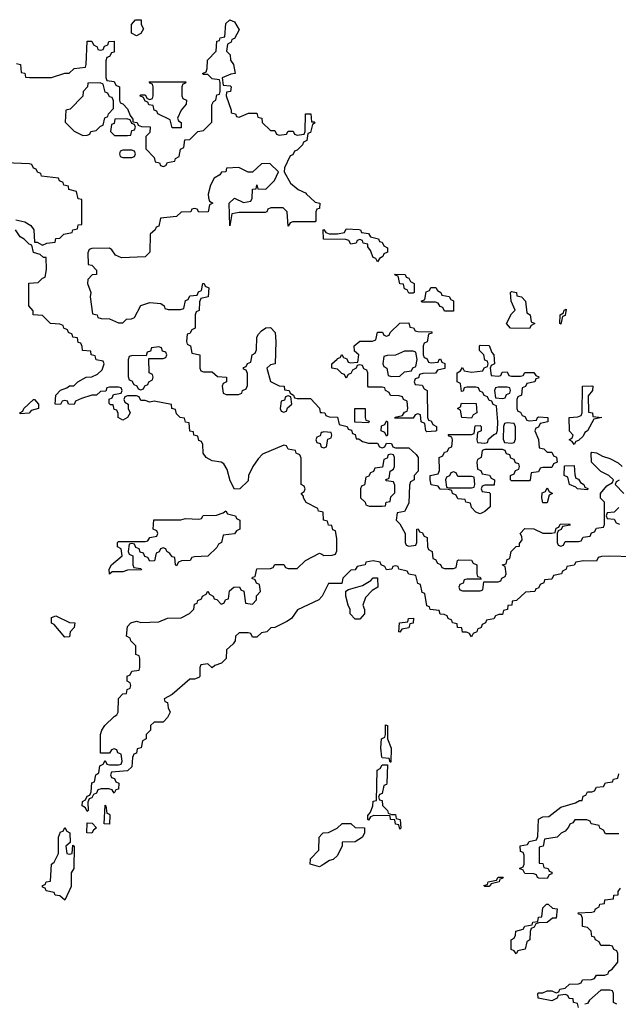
# Model space of a CAD drawing. Header units: inches. Extents: x 2808529 to 2951249, y 860290 to 1033701.
# Tile 43 of 153: x 2848648 to 2851328, y 1003462 to 1007871. Entities that reach past the tile are written whole.
import ezdxf

# ---------------------------------------------------------------- set-up
doc = ezdxf.new("R2010")
doc.units = ezdxf.units.IN
doc.header["$MEASUREMENT"] = 0
doc.layers.add('C8040', color=7, linetype='Continuous')
doc.layers.add('C8050', color=7, linetype='Continuous')

msp = doc.modelspace()

# ---------------------------------------------------------------- linework, layer by layer
at = {"layer": 'C8040', "color": 6}
for points in [[(2848634, 1007674), (2848650.9, 1007670.9), (2848654, 1007634), (2848671, 1007631), (2848674, 1007614), (2848691.6, 1007611.6), (2848790, 1007611.3), (2848849.1, 1007630.9), (2848868.7, 1007631.3), (2848892, 1007652), (2848942, 1007658), (2848946, 1007670), (2848950, 1007774), (2848970, 1007774), (2848978, 1007758), (2848994, 1007750), (2848998, 1007738), (2849010, 1007734), (2849022, 1007738), (2849028, 1007752), (2849042, 1007758), (2849047.3, 1007772.7), (2849070, 1007774), (2849070, 1007726), (2849058, 1007722), (2849050, 1007706), (2849038, 1007702), (2849032.7, 1007687.3), (2849032.7, 1007612.7), (2849038, 1007598), (2849070, 1007594), (2849078, 1007578), (2849094, 1007570), (2849094, 1007510), (2849098, 1007498), (2849110, 1007494), (2849130, 1007472), (2849142, 1007442), (2849154, 1007426), (2849154, 1007414), (2849174, 1007410), (2849178, 1007398), (2849192.7, 1007392.7), (2849231.3, 1007391.3), (2849230, 1007366), (2849212, 1007348), (2849212, 1007292), (2849250, 1007254), (2849254, 1007234), (2849274, 1007230), (2849278, 1007218), (2849290, 1007214), (2849302, 1007218), (2849310, 1007232), (2849342, 1007238), (2849346, 1007250), (2849362, 1007258), (2849368.4, 1007291.6), (2849382, 1007298), (2849387.3, 1007332.7), (2849410, 1007334), (2849446, 1007370), (2849470, 1007374), (2849507.3, 1007412.7), (2849508, 1007490), (2849515.3, 1007504.7), (2849526, 1007510), (2849530, 1007534), (2849542, 1007538), (2849546, 1007550), (2849546, 1007590), (2849542, 1007602), (2849510, 1007606), (2849490, 1007626), (2849470, 1007626), (2849466, 1007630), (2849482, 1007638), (2849487.3, 1007652.7), (2849488.7, 1007690), (2849528, 1007730), (2849530, 1007774), (2849542, 1007778), (2849546, 1007790), (2849566, 1007794), (2849570, 1007854), (2849589.1, 1007870.9), (2849610, 1007862), (2849630, 1007826), (2849610, 1007786), (2849598, 1007782), (2849594, 1007770), (2849578, 1007762), (2849574, 1007730), (2849590, 1007714), (2849591.3, 1007690), (2849604.7, 1007670), (2849612, 1007630), (2849592.7, 1007627.3), (2849554, 1007610), (2849558, 1007578), (2849590, 1007574), (2849594, 1007570), (2849592, 1007550), (2849574, 1007546), (2849572, 1007530), (2849594, 1007466), (2849594, 1007454), (2849614, 1007450), (2849618, 1007438), (2849630, 1007434), (2849672.7, 1007452.7), (2849710, 1007452), (2849714, 1007434), (2849732, 1007430), (2849734, 1007410), (2849770, 1007374), (2849790, 1007374), (2849798, 1007358), (2849810, 1007354), (2849842, 1007358), (2849850, 1007372), (2849871.6, 1007371.6), (2849878, 1007358), (2849890, 1007354), (2849922, 1007358), (2849926, 1007370), (2849928, 1007450), (2849951.3, 1007450), (2849954, 1007414), (2849966, 1007414), (2849971.3, 1007408.7), (2849958, 1007402), (2849950, 1007366), (2849938, 1007362), (2849934, 1007330), (2849918, 1007322), (2849914, 1007310), (2849890, 1007286), (2849878, 1007282), (2849870, 1007266), (2849858, 1007262), (2849832.7, 1007207.3), (2849832, 1007190), (2849859.6, 1007139.6), (2849894, 1007110), (2849930, 1007094), (2849931.1, 1007091.1), (2849970, 1007054), (2849992, 1007050), (2849990, 1007026), (2849978, 1007022), (2849974, 1007010), (2849974, 1006970), (2849970, 1006966), (2849870, 1006966), (2849858, 1006962), (2849850, 1006946), (2849846, 1007010), (2849828, 1007028), (2849772, 1007028), (2849758, 1007022), (2849754, 1007010), (2849747.3, 1007007.3), (2849630, 1007008), (2849598, 1007002), (2849588.4, 1006948.4), (2849586, 1007050), (2849610, 1007071), (2849650, 1007052), (2849682, 1007058), (2849688, 1007072), (2849690, 1007112), (2849706, 1007114), (2849710, 1007132), (2849714, 1007114), (2849750, 1007112), (2849788.9, 1007151.1), (2849806, 1007190), (2849767.3, 1007227.3), (2849730, 1007226), (2849690, 1007188), (2849670, 1007188.7), (2849628.4, 1007208.4), (2849574, 1007206), (2849570.9, 1007189.1), (2849552, 1007188), (2849543.6, 1007176.4), (2849518, 1007162), (2849502, 1007130), (2849492, 1007090), (2849492.7, 1007072.7), (2849498, 1007058), (2849512, 1007050), (2849498, 1007042), (2849492, 1007010), (2849450, 1007008.7), (2849442, 1007022), (2849430, 1007026), (2849418, 1007022), (2849414, 1007010), (2849371.3, 1007008.7), (2849350, 1006989), (2849278, 1006982), (2849270, 1006946), (2849258, 1006942), (2849254, 1006930), (2849232, 1006910), (2849231, 1006830), (2849210, 1006808.7), (2849104, 1006804), (2849076.4, 1006816.4), (2849060.4, 1006840.4), (2849050, 1006848), (2848970, 1006846), (2848958, 1006842), (2848952.7, 1006827.3), (2848954, 1006774), (2848970, 1006772), (2848991.3, 1006750), (2848991.3, 1006730), (2848972, 1006728), (2848952.7, 1006707.3), (2848952, 1006690), (2848966, 1006650), (2848962.8, 1006630), (2848974, 1006554), (2848994, 1006550), (2848998, 1006538), (2849012.7, 1006532.7), (2849050, 1006531.3), (2849090, 1006514), (2849110, 1006514), (2849126, 1006530), (2849148.4, 1006531.6), (2849162, 1006538), (2849190, 1006591), (2849230, 1006604.7), (2849279.6, 1006599.6), (2849294, 1006590), (2849298, 1006578), (2849312.7, 1006572.7), (2849367.3, 1006572.7), (2849382, 1006578), (2849390, 1006614), (2849402, 1006618), (2849410, 1006634), (2849442, 1006638), (2849448, 1006652), (2849462, 1006658), (2849468, 1006690), (2849474, 1006690), (2849478, 1006678), (2849494, 1006670), (2849492, 1006630), (2849458, 1006622), (2849452.7, 1006607.3), (2849451, 1006569), (2849438, 1006562), (2849434, 1006550), (2849434, 1006490), (2849418, 1006482), (2849410, 1006466), (2849398, 1006462), (2849394, 1006430), (2849398, 1006418), (2849412, 1006410), (2849418, 1006378), (2849454, 1006370), (2849454, 1006310), (2849458, 1006298), (2849470, 1006294), (2849510, 1006294), (2849532.7, 1006272.7), (2849574, 1006270), (2849574, 1006250), (2849558, 1006242), (2849554, 1006230), (2849558, 1006198), (2849572.7, 1006192.7), (2849627.3, 1006192.7), (2849642, 1006198), (2849646, 1006210), (2849662, 1006218), (2849667.3, 1006232.7), (2849667.3, 1006287.3), (2849662, 1006302), (2849650, 1006306), (2849650, 1006314), (2849662, 1006318), (2849668, 1006332), (2849682, 1006338), (2849688, 1006370), (2849702, 1006378), (2849708, 1006392), (2849709.3, 1006450), (2849717.5, 1006462.5), (2849730, 1006478), (2849750, 1006491.3), (2849770, 1006492), (2849791.3, 1006470), (2849794, 1006430), (2849792, 1006330), (2849770, 1006326), (2849754, 1006310), (2849771.3, 1006251.3), (2849810, 1006232), (2849832, 1006230), (2849834, 1006214), (2849854, 1006210), (2849858, 1006198), (2849874, 1006190), (2849878, 1006178), (2849890, 1006174), (2849950, 1006174), (2849990, 1006132), (2849992.7, 1006112.7), (2850000, 1006111.7)], [(2848630, 1006974), (2848670, 1006966), (2848698, 1006950), (2848711, 1006930), (2848714, 1006874), (2848726, 1006874), (2848750, 1006862), (2848769.1, 1006870.9), (2848806, 1006874), (2848809.1, 1006890.9), (2848828, 1006892), (2848846, 1006910), (2848882, 1006918), (2848886, 1006930), (2848906, 1006934), (2848910, 1006952), (2848926, 1006954), (2848926, 1007066), (2848909.2, 1007069.2), (2848902, 1007102), (2848868, 1007110), (2848866, 1007126), (2848846, 1007130), (2848842, 1007142), (2848826, 1007150), (2848822, 1007162), (2848746, 1007170), (2848742, 1007182), (2848728, 1007188), (2848722, 1007202), (2848710, 1007206), (2848702, 1007222), (2848690, 1007226), (2848586, 1007230)], [(2850000, 1005667.2), (2849986, 1005670), (2849982, 1005682), (2849930, 1005708.7), (2849918, 1005730), (2849918, 1005738), (2849908, 1005750), (2849922, 1005758), (2849926, 1005770), (2849922, 1005782), (2849908, 1005790), (2849907.3, 1005907.3), (2849902, 1005922), (2849886, 1005930), (2849882, 1005942), (2849850, 1005948), (2849842, 1005962), (2849830, 1005966), (2849735.3, 1005924.7), (2849714.8, 1005905.2), (2849691.3, 1005870), (2849672, 1005830), (2849670, 1005806), (2849634, 1005770), (2849610, 1005768), (2849590, 1005806), (2849577.2, 1005857.2), (2849562, 1005882), (2849549.1, 1005889.1), (2849510, 1005895.3), (2849482, 1005910), (2849469.2, 1005930), (2849468, 1005968), (2849462, 1005982), (2849450, 1005986), (2849446, 1006006), (2849428, 1006010), (2849426, 1006026), (2849410, 1006028), (2849406, 1006066), (2849390, 1006068), (2849386, 1006086), (2849366, 1006090), (2849350, 1006106), (2849346, 1006126), (2849328.7, 1006130), (2849327.3, 1006147.3), (2849250, 1006162), (2849230, 1006158), (2849210, 1006166), (2849190, 1006166), (2849182, 1006182), (2849170, 1006186), (2849130, 1006186), (2849118, 1006182), (2849114, 1006170), (2849118, 1006158), (2849134, 1006150), (2849134, 1006130), (2849142, 1006110), (2849130.7, 1006089.3), (2849110, 1006078), (2849088.7, 1006090), (2849088, 1006108), (2849082, 1006122), (2849070, 1006126), (2849066, 1006146), (2849054, 1006146), (2849048.4, 1006151.6), (2849048, 1006172), (2849062, 1006178), (2849067.3, 1006192.7), (2849102, 1006198), (2849106, 1006210), (2849102, 1006222), (2849090, 1006226), (2849050, 1006226), (2849038, 1006222), (2849032.7, 1006207.3), (2849010, 1006206), (2848991, 1006189), (2848970, 1006189), (2848924.7, 1006175.3), (2848898, 1006162), (2848891.6, 1006148.4), (2848866, 1006150), (2848862, 1006162), (2848850, 1006166), (2848838, 1006162), (2848830, 1006148), (2848806, 1006150), (2848809, 1006190), (2848830, 1006212), (2848858, 1006222), (2848870, 1006231.3), (2848890, 1006232), (2848908, 1006250), (2848946, 1006270), (2848970, 1006271.3), (2848996.4, 1006283.6), (2849016.4, 1006303.6), (2849026, 1006330), (2849022, 1006342), (2848990, 1006348), (2848986, 1006366), (2848968, 1006370), (2848966, 1006386), (2848929.3, 1006389.3), (2848928, 1006408), (2848922, 1006422), (2848910, 1006426), (2848906, 1006446), (2848886, 1006450), (2848882, 1006462), (2848866, 1006470), (2848862, 1006482), (2848846, 1006490), (2848842, 1006502), (2848828, 1006508), (2848786, 1006510), (2848750, 1006546), (2848708, 1006550), (2848707.3, 1006567.3), (2848689.1, 1006589.1), (2848688.9, 1006691.1), (2848730, 1006694), (2848750, 1006714), (2848762, 1006718), (2848768.4, 1006751.6), (2848766, 1006806), (2848754, 1006806), (2848739, 1006819), (2848710, 1006828.7), (2848702, 1006862), (2848690, 1006866), (2848668.4, 1006888.4), (2848650, 1006898), (2848628.7, 1006930)], [(2850000, 1006022.7), (2849998, 1006022), (2849992.7, 1006007.3), (2849978, 1006002), (2849974, 1005990), (2849978, 1005978), (2849992.7, 1005972.7), (2849998, 1005958), (2850000, 1005957.3)], [(2850000, 1005287.9), (2849986.4, 1005273.6), (2849891.3, 1005228.7), (2849864.7, 1005190), (2849844.5, 1005175.5), (2849790, 1005148.7), (2849772, 1005148), (2849754, 1005130), (2849730, 1005126), (2849710, 1005106), (2849690, 1005106), (2849682, 1005122), (2849670, 1005126), (2849630, 1005126), (2849614, 1005110), (2849612, 1005090), (2849603.6, 1005076.4), (2849574, 1005050), (2849572, 1005010), (2849552, 1004990), (2849521, 1004979), (2849510, 1004968.7), (2849490, 1004986), (2849458, 1004982), (2849454, 1004970), (2849454, 1004930), (2849450, 1004926), (2849430, 1004918), (2849410, 1004918), (2849330, 1004848.7), (2849294, 1004830), (2849298, 1004818), (2849310, 1004814), (2849312, 1004790), (2849322, 1004770), (2849310, 1004746), (2849290, 1004726), (2849250, 1004726), (2849234, 1004710), (2849234, 1004690), (2849214, 1004670), (2849214, 1004650), (2849198, 1004642), (2849192, 1004610), (2849174, 1004606), (2849170, 1004586), (2849158, 1004582), (2849152.7, 1004567.3), (2849150, 1004526), (2849130, 1004508), (2849058, 1004502), (2849054, 1004490), (2849058, 1004478), (2849072.7, 1004472.7), (2849078, 1004458), (2849091.6, 1004451.6), (2849090, 1004426), (2849078, 1004422), (2849070, 1004408), (2849062, 1004422), (2849047.3, 1004427.3), (2849012.7, 1004427.3), (2848998, 1004422), (2848992, 1004408), (2848978, 1004402), (2848970, 1004386), (2848958, 1004382), (2848952.7, 1004367.3), (2848954, 1004330), (2848950, 1004326), (2848942, 1004342), (2848928, 1004350), (2848928.7, 1004370), (2848942, 1004378), (2848950, 1004394), (2848962, 1004398), (2848967.3, 1004412.7), (2848970, 1004454), (2848982, 1004458), (2848988, 1004490), (2849002, 1004498), (2849006, 1004530), (2849022, 1004538), (2849030, 1004554), (2849038, 1004538), (2849050, 1004534), (2849090, 1004534), (2849102, 1004538), (2849106, 1004550), (2849102, 1004582), (2849087.3, 1004587.3), (2849082, 1004602), (2849070, 1004606), (2849058, 1004602), (2849050, 1004586), (2849010, 1004586), (2849009.2, 1004670), (2849015.3, 1004690), (2849028.7, 1004710), (2849070, 1004751.3), (2849082, 1004758), (2849088.7, 1004770), (2849090, 1004832), (2849110, 1004852), (2849126, 1004854), (2849128.4, 1004871.6), (2849142, 1004878), (2849146, 1004890), (2849142, 1004902), (2849128.4, 1004908.4), (2849128.4, 1004931.6), (2849142, 1004938), (2849150, 1004954), (2849182, 1004958), (2849186, 1004970), (2849186, 1005010), (2849182, 1005022), (2849168.4, 1005028.4), (2849167.3, 1005067.3), (2849146, 1005090), (2849142, 1005102), (2849126, 1005110), (2849130, 1005154), (2849146, 1005170), (2849170, 1005178), (2849190, 1005172), (2849270, 1005174), (2849310, 1005191.3), (2849370, 1005192), (2849408.7, 1005211.3), (2849428, 1005232), (2849430, 1005254), (2849442, 1005258), (2849446, 1005270), (2849462, 1005278), (2849466, 1005290), (2849482, 1005298), (2849490, 1005311.3), (2849498, 1005298), (2849514, 1005290), (2849518, 1005278), (2849530, 1005274), (2849550, 1005254), (2849562, 1005258), (2849570, 1005274), (2849582, 1005278), (2849587.3, 1005312.7), (2849606, 1005330), (2849631.3, 1005331.3), (2849638, 1005318), (2849652, 1005312), (2849658, 1005258), (2849690, 1005254), (2849707.3, 1005272.7), (2849708.4, 1005291.6), (2849726, 1005310), (2849722, 1005342), (2849707.3, 1005347.3), (2849702, 1005362), (2849688, 1005368), (2849690, 1005374), (2849702, 1005378), (2849710, 1005412), (2849770, 1005414), (2849782, 1005418), (2849790, 1005432), (2849830, 1005432), (2849838, 1005418), (2849850, 1005414), (2849890, 1005414), (2849928, 1005450), (2849990, 1005482), (2850000, 1005477)], [(2850000, 1004083.5), (2849990, 1004078), (2849949, 1004090), (2849950, 1004114), (2849987.3, 1004152.7), (2849988, 1004210), (2850000, 1004223.3)]]:
    msp.add_lwpolyline(points, dxfattribs=at)
for points in [[(2849170, 1007798), (2849148.7, 1007810), (2849148, 1007850), (2849166, 1007870), (2849191.3, 1007870), (2849192, 1007850), (2849202, 1007830), (2849190, 1007808.7)], [(2849008, 1007588), (2848952.7, 1007587.3), (2848951.3, 1007570), (2848932, 1007550), (2848930, 1007528), (2848874, 1007470), (2848854, 1007466), (2848852, 1007412), (2848891.1, 1007371.1), (2848930, 1007352), (2848950, 1007354), (2848962, 1007358), (2848966, 1007370), (2848990, 1007374), (2849010, 1007394), (2849022, 1007398), (2849028.4, 1007431.6), (2849042, 1007438), (2849046, 1007450), (2849067.3, 1007472.7), (2849067.3, 1007507.3), (2849062, 1007522), (2849050, 1007526), (2849042, 1007542), (2849030, 1007546), (2849022, 1007582)], [(2849330, 1007386), (2849322, 1007422), (2849266, 1007450), (2849262, 1007462), (2849250, 1007466), (2849246, 1007486), (2849226, 1007490), (2849222, 1007502), (2849210, 1007506), (2849202, 1007522), (2849186, 1007530), (2849190, 1007534), (2849210, 1007534), (2849218, 1007518), (2849230, 1007514), (2849242, 1007518), (2849246, 1007530), (2849246, 1007570), (2849242, 1007582), (2849230, 1007586), (2849227.3, 1007592.7), (2849392, 1007592), (2849390, 1007586), (2849378, 1007582), (2849374, 1007570), (2849374, 1007530), (2849378, 1007518), (2849394, 1007510), (2849392.7, 1007492.7), (2849370, 1007466), (2849354, 1007430), (2849358, 1007418), (2849371.1, 1007411.1), (2849370, 1007386)], [(2849127.3, 1007427.3), (2849074, 1007426), (2849070, 1007406), (2849058, 1007402), (2849054, 1007370), (2849072.7, 1007352.7), (2849130, 1007352), (2849146, 1007354), (2849150, 1007374), (2849162, 1007378), (2849166, 1007390), (2849162, 1007402), (2849150, 1007406), (2849142, 1007422)], [(2849150, 1007286), (2849110, 1007286), (2849098, 1007282), (2849094, 1007270), (2849098, 1007258), (2849110, 1007254), (2849150, 1007254), (2849162, 1007258), (2849166, 1007270), (2849162, 1007282)], [(2849270, 1006406), (2849238, 1006402), (2849232.7, 1006387.3), (2849218, 1006382), (2849214, 1006366), (2849152.7, 1006367.3), (2849138, 1006362), (2849132.7, 1006347.3), (2849132.7, 1006272.7), (2849138, 1006258), (2849150, 1006254), (2849158, 1006238), (2849172, 1006232), (2849178, 1006218), (2849190, 1006214), (2849202, 1006218), (2849208, 1006232), (2849222, 1006238), (2849226, 1006250), (2849242, 1006258), (2849246, 1006270), (2849242, 1006282), (2849228, 1006290), (2849226, 1006354), (2849290, 1006354), (2849302, 1006358), (2849306, 1006370), (2849302, 1006382), (2849287.3, 1006387.3), (2849282, 1006402)], [(2848650, 1006106), (2848648, 1006110), (2848662, 1006118), (2848666, 1006130), (2848710, 1006170.8), (2848714, 1006170), (2848732, 1006150), (2848731.3, 1006130), (2848699.6, 1006120.4), (2848690, 1006109.2)], [(2849850, 1006186), (2849838, 1006182), (2849832.7, 1006167.3), (2849818, 1006162), (2849814, 1006130), (2849818, 1006118), (2849830, 1006114), (2849842, 1006118), (2849847.3, 1006132.7), (2849866, 1006150), (2849862, 1006182)], [(2849350, 1005426), (2849346, 1005430), (2849342, 1005462), (2849330, 1005466), (2849320.4, 1005480.4), (2849306, 1005490), (2849302, 1005502), (2849290, 1005506), (2849278, 1005502), (2849272, 1005488), (2849258, 1005482), (2849252, 1005448), (2849230, 1005446), (2849222, 1005462), (2849207.3, 1005467.3), (2849202, 1005482), (2849187.3, 1005487.3), (2849182, 1005502), (2849167.3, 1005507.3), (2849162, 1005522), (2849150, 1005526), (2849138, 1005522), (2849134, 1005490), (2849138, 1005478), (2849154, 1005470), (2849154, 1005430), (2849158, 1005418), (2849190, 1005414), (2849192.7, 1005407.3), (2849130, 1005406), (2849110, 1005398), (2849062, 1005398), (2849050, 1005388.7), (2849048.7, 1005410), (2849058, 1005430), (2849106, 1005470), (2849102, 1005502), (2849086, 1005510), (2849086, 1005530), (2849090, 1005534), (2849210, 1005534), (2849222, 1005538), (2849230, 1005552), (2849262, 1005558), (2849266, 1005570), (2849262, 1005582), (2849246, 1005590), (2849248.7, 1005631.3), (2849368.9, 1005631.1), (2849390, 1005638), (2849450, 1005634), (2849462, 1005638), (2849468.7, 1005651.3), (2849528.4, 1005651.6), (2849558, 1005662), (2849570, 1005671), (2849578, 1005658), (2849614, 1005650), (2849618, 1005638), (2849634, 1005630), (2849634, 1005590), (2849618, 1005582), (2849610, 1005568), (2849558, 1005562), (2849552, 1005530), (2849538, 1005522), (2849530, 1005508), (2849490, 1005468), (2849430, 1005466), (2849418, 1005462), (2849411.1, 1005448.9), (2849372.7, 1005447.3), (2849358, 1005442)], [(2848850, 1005106), (2848802, 1005162), (2848790, 1005168.7), (2848790, 1005194), (2848810, 1005202), (2848870, 1005172), (2848894, 1005170), (2848892, 1005150), (2848874, 1005130), (2848870, 1005108)], [(2849050, 1004268), (2849026, 1004270), (2849030, 1004354), (2849034, 1004350), (2849038, 1004318), (2849050, 1004314), (2849051.3, 1004308.7)], [(2848970, 1004229), (2848948, 1004230), (2848950, 1004274), (2848972.7, 1004272.7), (2848992, 1004252), (2848978, 1004242)], [(2848870, 1004134), (2848882, 1004138), (2848886, 1004174), (2848892, 1004170), (2848890.6, 1004070.6), (2848878, 1004050), (2848878.8, 1003990), (2848850, 1003928.7), (2848828, 1003948), (2848806, 1003950), (2848802, 1003962), (2848766, 1003970), (2848762, 1003982), (2848750, 1003986), (2848749.2, 1003989.2), (2848750, 1003994), (2848762, 1003998), (2848766, 1004010), (2848786, 1004014), (2848789.4, 1004090), (2848802, 1004098), (2848822, 1004138), (2848822, 1004210), (2848830, 1004234), (2848842, 1004238), (2848850, 1004254), (2848858, 1004238), (2848872, 1004230), (2848874, 1004186), (2848854, 1004170), (2848858, 1004138)]]:
    msp.add_lwpolyline(points, close=True, dxfattribs=at)
at = {"layer": 'C8050', "color": 6}
for points in [[(2850250, 1006786), (2850242, 1006802), (2850230, 1006806), (2850218, 1006838), (2850206, 1006854), (2850206, 1006866), (2850186, 1006870), (2850182, 1006882), (2850170, 1006886), (2850158, 1006882), (2850154, 1006870), (2850130, 1006866), (2850122, 1006882), (2850107.3, 1006887.3), (2850008.4, 1006888.4), (2850006, 1006930), (2850010, 1006932), (2850018, 1006918), (2850032.7, 1006912.7), (2850070, 1006912), (2850102, 1006918), (2850110, 1006934), (2850168.4, 1006931.6), (2850174, 1006930), (2850178, 1006918), (2850210, 1006914), (2850218, 1006898), (2850254, 1006890), (2850258, 1006878), (2850270, 1006874), (2850278, 1006858), (2850294, 1006850), (2850294, 1006830), (2850278, 1006822), (2850274, 1006810), (2850258, 1006802)], [(2850390, 1006646), (2850382, 1006662), (2850370, 1006666), (2850366, 1006686), (2850350, 1006688), (2850342, 1006722), (2850330, 1006726), (2850328, 1006732), (2850374, 1006730), (2850378, 1006718), (2850390, 1006714), (2850398, 1006698), (2850414, 1006690), (2850414, 1006650), (2850410, 1006646)], [(2850550, 1006566), (2850542, 1006582), (2850530, 1006586), (2850522, 1006602), (2850510, 1006606), (2850450, 1006606), (2850446, 1006610), (2850462, 1006618), (2850467.3, 1006652.7), (2850482, 1006658), (2850488.4, 1006671.6), (2850511.6, 1006671.6), (2850518, 1006658), (2850534, 1006650), (2850538, 1006638), (2850570, 1006632), (2850578, 1006618), (2850590, 1006611.3), (2850590, 1006566)], [(2850930, 1006488.7), (2850846, 1006490), (2850828, 1006510), (2850850, 1006554), (2850866, 1006570), (2850848.7, 1006610), (2850846, 1006650), (2850850, 1006654), (2850872, 1006650), (2850874, 1006634), (2850894, 1006630), (2850912, 1006610), (2850918, 1006558), (2850934, 1006550), (2850938, 1006518), (2850954, 1006510), (2850938, 1006502)], [(2851070, 1006508), (2851066, 1006510), (2851068, 1006550), (2851082, 1006558), (2851086, 1006570), (2851094, 1006574), (2851090, 1006546), (2851078, 1006542)], [(2850490, 1006334), (2850522, 1006338), (2850526, 1006350), (2850531.6, 1006351.6), (2850538, 1006338), (2850551.6, 1006331.6), (2850551.6, 1006308.4), (2850518, 1006302), (2850510, 1006288), (2850452.7, 1006287.3), (2850438, 1006282), (2850432.7, 1006267.3), (2850418, 1006262), (2850414, 1006250), (2850418, 1006238), (2850450, 1006234), (2850458, 1006218), (2850472, 1006210), (2850474, 1006090), (2850478, 1006078), (2850490, 1006074), (2850498, 1006058), (2850514, 1006050), (2850514, 1006030), (2850510, 1006028), (2850470, 1006026), (2850466, 1006030), (2850462, 1006062), (2850446, 1006070), (2850442, 1006102), (2850430, 1006106), (2850418, 1006102), (2850410, 1006086), (2850327.3, 1006087.3), (2850328.4, 1006091.6), (2850362, 1006098), (2850370, 1006114), (2850382, 1006118), (2850386, 1006130), (2850382, 1006162), (2850366, 1006170), (2850362, 1006182), (2850347.3, 1006187.3), (2850308.4, 1006188.4), (2850302, 1006202), (2850286, 1006210), (2850282, 1006222), (2850270, 1006226), (2850210, 1006226), (2850206, 1006230), (2850206, 1006290), (2850202, 1006302), (2850188, 1006308), (2850182, 1006322), (2850170, 1006326), (2850158, 1006322), (2850154, 1006310), (2850138, 1006302), (2850130, 1006286), (2850118, 1006282), (2850110, 1006266), (2850102, 1006282), (2850090, 1006286), (2850070, 1006306), (2850046, 1006310), (2850046, 1006330), (2850068.9, 1006351.1), (2850070, 1006354), (2850082, 1006358), (2850090, 1006372), (2850098, 1006358), (2850112.7, 1006352.7), (2850118, 1006338), (2850130, 1006334), (2850162, 1006338), (2850166, 1006370), (2850147.3, 1006387.3), (2850146, 1006410), (2850170, 1006431), (2850228, 1006432), (2850242, 1006438), (2850250, 1006472), (2850271.6, 1006471.6), (2850278, 1006458), (2850290, 1006454), (2850302, 1006458), (2850306, 1006470), (2850350, 1006512), (2850390, 1006514), (2850394, 1006494), (2850411.6, 1006491.6), (2850418, 1006478), (2850430, 1006474), (2850492.7, 1006472.7), (2850492.7, 1006467.3), (2850478, 1006462), (2850471.6, 1006428.4), (2850458, 1006422), (2850454, 1006410), (2850454, 1006370), (2850458, 1006358), (2850470, 1006354), (2850478, 1006338)], [(2850410, 1006386), (2850370, 1006386), (2850331.1, 1006368.9), (2850292.7, 1006367.3), (2850278, 1006362), (2850274, 1006330), (2850278, 1006318), (2850292, 1006310), (2850298, 1006278), (2850312.7, 1006272.7), (2850350, 1006274), (2850370, 1006294), (2850402, 1006298), (2850408, 1006312), (2850422, 1006318), (2850428, 1006350), (2850422, 1006382)], [(2850790, 1006274), (2850802, 1006278), (2850807.3, 1006292.7), (2850830, 1006294), (2850838, 1006278), (2850850, 1006274), (2850890, 1006274), (2850902, 1006278), (2850908.9, 1006291.1), (2850950, 1006291.3), (2850958, 1006278), (2850971.6, 1006271.6), (2850970, 1006266), (2850958, 1006262), (2850954, 1006250), (2850918, 1006242), (2850912, 1006228), (2850898, 1006222), (2850894, 1006190), (2850878, 1006182), (2850874, 1006170), (2850874, 1006130), (2850878, 1006118), (2850890, 1006114), (2850898, 1006098), (2850910, 1006094), (2850918, 1006078), (2850930, 1006074), (2850962, 1006078), (2850966, 1006090), (2850972.7, 1006092.7), (2851012, 1006090), (2851012, 1006070), (2850978, 1006062), (2850970, 1006046), (2850958, 1006042), (2850954, 1006030), (2850970.9, 1005990.9), (2850974, 1005954), (2850994, 1005950), (2851010, 1005934), (2851030, 1005934), (2851038, 1005918), (2851051.6, 1005911.6), (2851054, 1005890), (2851038, 1005882), (2851030, 1005866), (2850990, 1005866), (2850978, 1005862), (2850970, 1005846), (2850938, 1005842), (2850934, 1005810), (2850930, 1005806), (2850850, 1005806), (2850846, 1005810), (2850846, 1005830), (2850862, 1005838), (2850867.3, 1005852.7), (2850882, 1005858), (2850886, 1005870), (2850882, 1005882), (2850867.3, 1005887.3), (2850862, 1005902), (2850847.3, 1005907.3), (2850842, 1005922), (2850827.3, 1005927.3), (2850822, 1005942), (2850810, 1005946), (2850730, 1005946), (2850718, 1005942), (2850714, 1005910), (2850698, 1005902), (2850694, 1005890), (2850698, 1005858), (2850712.7, 1005852.7), (2850718, 1005838), (2850751.6, 1005831.6), (2850758, 1005818), (2850774, 1005810), (2850772.7, 1005787.3), (2850730, 1005786), (2850718, 1005782), (2850714, 1005770), (2850718, 1005758), (2850750, 1005754), (2850754, 1005750), (2850754, 1005690), (2850730, 1005668), (2850710, 1005658), (2850690, 1005666), (2850670, 1005686), (2850666, 1005706), (2850646, 1005710), (2850642, 1005722), (2850610, 1005726), (2850602, 1005742), (2850586, 1005750), (2850582, 1005762), (2850567.3, 1005767.3), (2850530, 1005768), (2850522, 1005782), (2850490, 1005788), (2850486, 1005810), (2850486, 1005830), (2850522, 1005838), (2850527.3, 1005852.7), (2850526, 1005910), (2850542, 1005918), (2850550, 1005934), (2850562, 1005938), (2850570, 1005954), (2850582, 1005958), (2850586, 1005990), (2850582, 1006002), (2850570, 1006006), (2850566, 1006014), (2850670, 1006014), (2850682, 1006018), (2850687.3, 1006052.7), (2850710, 1006054), (2850714, 1006050), (2850714, 1006030), (2850698, 1006022), (2850694, 1005990), (2850698, 1005978), (2850730, 1005974), (2850742, 1005978), (2850747.3, 1005992.7), (2850770, 1006014), (2850782, 1006018), (2850787.3, 1006032.7), (2850788, 1006070), (2850782, 1006142), (2850767.3, 1006147.3), (2850762, 1006162), (2850750, 1006166), (2850742, 1006182), (2850728, 1006188), (2850722, 1006202), (2850707.3, 1006207.3), (2850702, 1006222), (2850690, 1006226), (2850650, 1006226), (2850638, 1006222), (2850632.7, 1006207.3), (2850626, 1006206), (2850622, 1006242), (2850606, 1006250), (2850606, 1006290), (2850622, 1006298), (2850630, 1006314), (2850638, 1006298), (2850670, 1006292), (2850722, 1006298), (2850728, 1006312), (2850742, 1006318), (2850746, 1006330), (2850742, 1006342), (2850730, 1006346), (2850726, 1006370), (2850706, 1006390), (2850706, 1006410), (2850710, 1006414), (2850750, 1006412), (2850761, 1006381), (2850771, 1006370), (2850774, 1006330), (2850758, 1006322), (2850754, 1006310), (2850758, 1006278)], [(2850830, 1006226), (2850790, 1006226), (2850778, 1006222), (2850774, 1006210), (2850778, 1006178), (2850810, 1006174), (2850822, 1006178), (2850827.3, 1006192.7), (2850842, 1006198), (2850846, 1006210), (2850842, 1006222)], [(2851130, 1005968.7), (2851122, 1005982), (2851108, 1005990), (2851122, 1005998), (2851126, 1006010), (2851109.1, 1006029.1), (2851108, 1006090), (2851147.3, 1006092.7), (2851162, 1006098), (2851166, 1006110), (2851168, 1006230), (2851210, 1006231.3), (2851214, 1006230), (2851212, 1006210), (2851192.7, 1006187.3), (2851194, 1006114), (2851212, 1006110), (2851214, 1006094), (2851254, 1006090), (2851218, 1006082), (2851190.6, 1006029.4), (2851178, 1006022), (2851170, 1006006), (2851150, 1005986), (2851138, 1005982)], [(2850670, 1006086), (2850628, 1006090), (2850622, 1006122), (2850608, 1006130), (2850622, 1006138), (2850626, 1006154), (2850691.6, 1006151.6), (2850694, 1006110), (2850678, 1006102)], [(2850210, 1006066), (2850148, 1006068), (2850148, 1006130), (2850194, 1006130), (2850194, 1006090), (2850198, 1006078), (2850212.7, 1006072.7)], [(2850290, 1006006), (2850282, 1006022), (2850266, 1006030), (2850267.3, 1006052.7), (2850282, 1006058), (2850290, 1006074), (2850294, 1006070), (2850294, 1006010)], [(2850830, 1006066), (2850818, 1006062), (2850814, 1006050), (2850812.7, 1005992.7), (2850818, 1005978), (2850850, 1005974), (2850862, 1005978), (2850867.3, 1005992.7), (2850867.3, 1006047.3), (2850862, 1006062)], [(2850310, 1005926), (2850298, 1005922), (2850292.7, 1005907.3), (2850278, 1005902), (2850272.7, 1005867.3), (2850238, 1005862), (2850232, 1005848), (2850218, 1005842), (2850210, 1005826), (2850198, 1005822), (2850191.6, 1005788.4), (2850178, 1005782), (2850174, 1005770), (2850174, 1005730), (2850194, 1005710), (2850198, 1005698), (2850212.7, 1005692.7), (2850270, 1005692), (2850286, 1005694), (2850289, 1005711), (2850306, 1005714), (2850310, 1005734), (2850327.3, 1005752.7), (2850327.3, 1005787.3), (2850322, 1005802), (2850290, 1005806), (2850286, 1005810), (2850302, 1005818), (2850306, 1005850), (2850322, 1005858), (2850326, 1005870), (2850326, 1005910), (2850322, 1005922)], [(2850590, 1005846), (2850578, 1005842), (2850572, 1005828), (2850558, 1005822), (2850554, 1005810), (2850558, 1005778), (2850570, 1005774), (2850670, 1005774), (2850682, 1005778), (2850686, 1005790), (2850682, 1005822), (2850670, 1005826), (2850610, 1005826), (2850602, 1005842)], [(2851190, 1005766), (2851146, 1005770), (2851138, 1005778), (2851108.9, 1005788.9), (2851102, 1005822), (2851086, 1005830), (2851087.3, 1005872.7), (2851130, 1005874), (2851132.7, 1005832.7), (2851138, 1005818), (2851150, 1005814), (2851158, 1005798), (2851174, 1005790), (2851178, 1005778), (2851192, 1005772)], [(2850990, 1005708), (2850986, 1005730), (2850987.3, 1005752.7), (2851002, 1005758), (2851010, 1005774), (2851018, 1005758), (2851034, 1005750), (2851018, 1005742), (2851010, 1005708)], [(2850150, 1005186), (2850128, 1005210), (2850128, 1005230), (2850118, 1005250), (2850108, 1005290), (2850108, 1005312), (2850120.4, 1005319.6), (2850183.1, 1005336.9), (2850220.4, 1005359.6), (2850230, 1005371.3), (2850250, 1005372), (2850251, 1005330), (2850225.4, 1005314.6), (2850196, 1005284), (2850184.7, 1005250), (2850191.3, 1005230), (2850191.3, 1005210), (2850170, 1005186)], [(2850350, 1005128), (2850346, 1005130), (2850348, 1005170), (2850386, 1005174), (2850388, 1005190), (2850411.3, 1005191.3), (2850410, 1005168), (2850394, 1005166), (2850390, 1005148), (2850358, 1005142)], [(2850306, 1004546), (2850302, 1004562), (2850270, 1004566), (2850269, 1004569), (2850264, 1004610), (2850268, 1004650), (2850282, 1004658), (2850286, 1004670), (2850286, 1004714), (2850294, 1004710), (2850294, 1004650), (2850311, 1004609), (2850310, 1004546)], [(2850350, 1004246), (2850346, 1004266), (2850330, 1004268), (2850327.3, 1004287.3), (2850308, 1004290), (2850306, 1004306), (2850232.7, 1004307.3), (2850218, 1004302), (2850210, 1004286), (2850206, 1004290), (2850206, 1004310), (2850208.9, 1004311.1), (2850218, 1004322), (2850229, 1004351), (2850230, 1004372), (2850246, 1004374), (2850249, 1004510), (2850262, 1004518), (2850270, 1004534), (2850294, 1004534), (2850291.6, 1004451.6), (2850290, 1004446), (2850278, 1004442), (2850270, 1004406), (2850258, 1004402), (2850254, 1004390), (2850258, 1004378), (2850270, 1004374), (2850272, 1004352), (2850294, 1004330), (2850298, 1004318), (2850312, 1004312), (2850330, 1004311.3), (2850334, 1004294), (2850352, 1004290), (2850354, 1004250)], [(2850730, 1003989), (2850726, 1003994), (2850742, 1003998), (2850746, 1004010), (2850782, 1004018), (2850790, 1004032), (2850812, 1004032), (2850810, 1004026), (2850798, 1004022), (2850794, 1004010), (2850758, 1004002), (2850750, 1003989)], [(2850870, 1003688), (2850862, 1003702), (2850848, 1003708), (2850848, 1003750), (2850862, 1003758), (2850868, 1003772), (2850868.7, 1003790), (2850902, 1003798), (2850910, 1003812), (2850942, 1003818), (2850946, 1003830), (2850967.3, 1003832.7), (2850970, 1003852), (2850986, 1003854), (2850990, 1003894), (2851006, 1003910), (2851014, 1003910), (2851032.7, 1003892.7), (2851054, 1003890), (2851050, 1003848), (2851032.7, 1003847.3), (2851010, 1003828.7), (2850972.7, 1003827.3), (2850958, 1003822), (2850952, 1003808), (2850938, 1003802), (2850932.7, 1003787.3), (2850931.3, 1003750), (2850918, 1003742), (2850910.9, 1003709.1), (2850878, 1003702)]]:
    msp.add_lwpolyline(points, close=True, dxfattribs=at)
for points in [[(2850000, 1006111.7), (2850014, 1006110), (2850018, 1006098), (2850032.7, 1006092.7), (2850071, 1006091), (2850078, 1006058), (2850114, 1006050), (2850118, 1006038), (2850132.7, 1006032.7), (2850138, 1006018), (2850150, 1006014), (2850154, 1005994), (2850166, 1005994), (2850182, 1005982), (2850210, 1005974), (2850250, 1005974), (2850258, 1005958), (2850270, 1005954), (2850282, 1005958), (2850290, 1005974), (2850312.7, 1005972.7), (2850318, 1005958), (2850330, 1005954), (2850390, 1005954), (2850423.6, 1005923.6), (2850432, 1005910), (2850432, 1005850), (2850414, 1005830), (2850414, 1005810), (2850398, 1005802), (2850392.7, 1005787.3), (2850390, 1005706), (2850370, 1005668), (2850338, 1005662), (2850334, 1005630), (2850350, 1005614), (2850374, 1005570), (2850374, 1005530), (2850378, 1005518), (2850390, 1005514), (2850422, 1005518), (2850426, 1005530), (2850426, 1005590), (2850431.6, 1005591.6), (2850438, 1005578), (2850450, 1005574), (2850458, 1005558), (2850471.6, 1005551.6), (2850474, 1005510), (2850478, 1005498), (2850494, 1005490), (2850498, 1005458), (2850510, 1005454), (2850518, 1005438), (2850532, 1005432), (2850538, 1005418), (2850550, 1005414), (2850590, 1005414), (2850602, 1005418), (2850608, 1005450), (2850612.7, 1005452.7), (2850670, 1005451.3), (2850678, 1005438), (2850694, 1005430), (2850694, 1005390), (2850698, 1005378), (2850710, 1005374), (2850714, 1005366), (2850650, 1005366), (2850638, 1005362), (2850632.7, 1005347.3), (2850618, 1005342), (2850614, 1005330), (2850618, 1005318), (2850630, 1005314), (2850710, 1005314), (2850722, 1005318), (2850726, 1005354), (2850790, 1005354), (2850802, 1005358), (2850806, 1005370), (2850822, 1005378), (2850826, 1005390), (2850822, 1005422), (2850808, 1005430), (2850826, 1005434), (2850830, 1005454), (2850842, 1005458), (2850848, 1005490), (2850870, 1005512), (2850886, 1005514), (2850886, 1005526), (2850898, 1005542), (2850896.4, 1005556.4), (2850888.7, 1005570), (2850910, 1005592), (2850950, 1005591.3), (2850990, 1005571.3), (2851028.4, 1005571.6), (2851046, 1005574), (2851050, 1005594), (2851062, 1005598), (2851068.4, 1005611.6), (2851110, 1005614), (2851112.7, 1005607.3), (2851078, 1005602), (2851072, 1005588), (2851058, 1005582), (2851054, 1005570), (2851054, 1005530), (2851058, 1005518), (2851070, 1005514), (2851082, 1005518), (2851090, 1005534), (2851150, 1005534), (2851162, 1005538), (2851170, 1005554), (2851202, 1005558), (2851207.3, 1005572.7), (2851222, 1005578), (2851230, 1005594), (2851262, 1005598), (2851266, 1005610), (2851266, 1005710), (2851248.4, 1005728.4), (2851248, 1005750), (2851276.4, 1005783.6), (2851302, 1005798), (2851306, 1005810), (2851286, 1005830), (2851250, 1005848), (2851208, 1005890), (2851206, 1005930), (2851210, 1005934), (2851230, 1005932), (2851256.9, 1005916.9), (2851290, 1005906), (2851327.1, 1005887.1), (2851344.7, 1005870)], [(2850000, 1005957.3), (2850010, 1005954), (2850022, 1005958), (2850027.3, 1005992.7), (2850042, 1005998), (2850046, 1006010), (2850042, 1006022), (2850010, 1006026), (2850000, 1006022.7)], [(2851331.6, 1005808.4), (2851318, 1005802), (2851314, 1005790), (2851352, 1005750)], [(2851330, 1005686), (2851310, 1005666), (2851278, 1005662), (2851274, 1005650), (2851278, 1005638), (2851310, 1005634), (2851318, 1005618), (2851332.7, 1005612.7)], [(2850000, 1005477), (2850010, 1005472), (2850047.3, 1005472.7), (2850062, 1005478), (2850067.3, 1005492.7), (2850068.4, 1005548.4), (2850062, 1005582), (2850050, 1005586), (2850046, 1005606), (2850030, 1005608), (2850026, 1005626), (2850008, 1005630), (2850006, 1005666), (2850000, 1005667.2)], [(2851390, 1005466), (2851290, 1005468), (2851252.7, 1005467.3), (2851238, 1005462), (2851230, 1005446), (2851171.6, 1005448.4), (2851138, 1005442), (2851130, 1005428), (2851098, 1005422), (2851094, 1005410), (2851078, 1005402), (2851074, 1005390), (2851038, 1005382), (2851030, 1005366), (2850998, 1005362), (2850994, 1005350), (2850978, 1005342), (2850970, 1005326), (2850958, 1005322), (2850954, 1005310), (2850912.7, 1005307.3), (2850872, 1005270), (2850852.7, 1005267.3), (2850851.3, 1005250), (2850832.7, 1005247.3), (2850831.3, 1005230), (2850814, 1005226), (2850810, 1005208), (2850792.7, 1005207.3), (2850778, 1005202), (2850770, 1005188), (2850738, 1005182), (2850734, 1005170), (2850718, 1005162), (2850714, 1005150), (2850698, 1005142), (2850694, 1005130), (2850678, 1005122), (2850670, 1005108), (2850662, 1005122), (2850648, 1005128), (2850630, 1005128.7), (2850627.3, 1005147.3), (2850608, 1005150), (2850606, 1005166), (2850586, 1005170), (2850582, 1005182), (2850566, 1005190), (2850562, 1005202), (2850548, 1005208), (2850530, 1005208.7), (2850526, 1005226), (2850486, 1005230), (2850482, 1005242), (2850470, 1005246), (2850462, 1005302), (2850450, 1005306), (2850442, 1005342), (2850430, 1005346), (2850422, 1005382), (2850390, 1005388), (2850382, 1005402), (2850346, 1005410), (2850342, 1005422), (2850330, 1005426), (2850318, 1005422), (2850314, 1005410), (2850290, 1005408), (2850282, 1005422), (2850266, 1005430), (2850262, 1005442), (2850230, 1005448), (2850198, 1005442), (2850194, 1005430), (2850158, 1005422), (2850150, 1005408), (2850130, 1005406), (2850094, 1005370), (2850090, 1005346), (2850030, 1005346), (2850002, 1005290), (2850000, 1005287.9)], [(2851330, 1004226), (2851270, 1004226), (2851262, 1004242), (2851246, 1004250), (2851242, 1004262), (2851206, 1004270), (2851202, 1004282), (2851187.3, 1004287.3), (2851132.7, 1004287.3), (2851124.7, 1004275.3), (2851111.3, 1004268.7), (2851105.4, 1004254.6), (2851090, 1004238), (2851071.6, 1004228.4), (2851054, 1004210), (2850998, 1004202), (2850992, 1004170), (2850974, 1004166), (2850974, 1004094), (2850990, 1004092), (2850994, 1004074), (2851014, 1004070), (2851018, 1004058), (2851030, 1004054), (2851030, 1004046), (2851018, 1004042), (2851010, 1004026), (2850972.7, 1004027.3), (2850966, 1004030), (2850962, 1004042), (2850950, 1004046), (2850910, 1004048), (2850902, 1004062), (2850886, 1004070), (2850902, 1004078), (2850906, 1004090), (2850906, 1004130), (2850902, 1004142), (2850890, 1004146), (2850888.4, 1004171.6), (2850922, 1004178), (2850928.4, 1004191.6), (2850962, 1004198), (2850967.3, 1004212.7), (2850970, 1004291.3), (2850990, 1004302), (2851016.4, 1004303.6), (2851070, 1004344.7), (2851136.4, 1004363.6), (2851154, 1004374), (2851166, 1004374), (2851170, 1004394), (2851182, 1004398), (2851190, 1004414), (2851210, 1004414), (2851222, 1004418), (2851230, 1004434), (2851262, 1004438), (2851270, 1004454), (2851302, 1004458), (2851306, 1004470), (2851326, 1004474), (2851330, 1004494)], [(2850000, 1004223.3), (2850006, 1004230), (2850030, 1004231.3), (2850068.9, 1004251.1), (2850091.6, 1004271.6), (2850131.1, 1004271.1), (2850150, 1004254), (2850192, 1004252), (2850192, 1004230), (2850182, 1004210), (2850150, 1004189.4), (2850092, 1004188), (2850092, 1004172), (2850070, 1004128), (2850052, 1004110), (2850034.8, 1004105.2), (2850010, 1004089), (2850000, 1004083.5)], [(2851150, 1003448), (2851146, 1003466), (2851128, 1003470), (2851126, 1003486), (2851108.4, 1003488.4), (2851102, 1003502), (2851090, 1003506), (2851058, 1003502), (2851054, 1003490), (2851030, 1003478), (2850969.1, 1003489.1), (2850968, 1003510), (2850970, 1003514), (2850990, 1003514), (2851010, 1003522), (2851030, 1003522), (2851050, 1003514), (2851062, 1003518), (2851066, 1003530), (2851090, 1003534), (2851110, 1003552), (2851150, 1003554), (2851162, 1003558), (2851168.4, 1003571.6), (2851207.3, 1003572.7), (2851222, 1003578), (2851230, 1003592), (2851267.3, 1003592.7), (2851282, 1003598), (2851286, 1003610), (2851300.4, 1003619.6), (2851326, 1003650), (2851326, 1003690), (2851322, 1003702), (2851308, 1003708), (2851302, 1003722), (2851290, 1003726), (2851250, 1003726), (2851242, 1003742), (2851226, 1003750), (2851222, 1003762), (2851210, 1003766), (2851206, 1003790), (2851190, 1003806), (2851168, 1003810), (2851167.3, 1003847.3), (2851162, 1003862), (2851150, 1003866), (2851148, 1003872), (2851210, 1003874), (2851222, 1003878), (2851226, 1003890), (2851242, 1003898), (2851246, 1003910), (2851266, 1003914), (2851268, 1003930), (2851306, 1003934), (2851308, 1003950), (2851327.3, 1003952.7), (2851327.3, 1003967.3), (2851338, 1003982)], [(2851322, 1003462), (2851306, 1003470), (2851306, 1003510), (2851302, 1003522), (2851290, 1003526), (2851250, 1003526), (2851199.6, 1003480.4), (2851190, 1003466), (2851178, 1003462)]]:
    msp.add_lwpolyline(points, dxfattribs=at)

doc.saveas('drawing.dxf')
